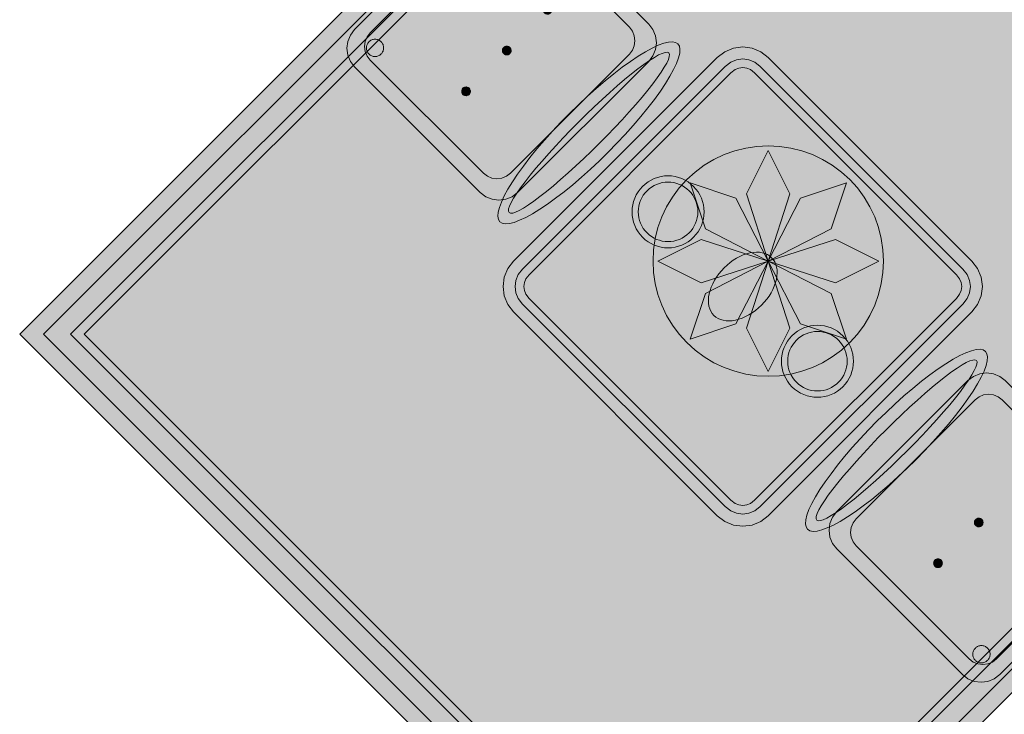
# Model space of a CAD drawing. Header units: metres. Extents: x 2172.2 to 2210.6, y 415.3 to 458.1.
# Tile 55 of 168: x 2199.4 to 2201.5, y 432.2 to 433.7. Entities that reach past the tile are written whole.
import ezdxf

# ---------------------------------------------------------------- set-up
doc = ezdxf.new("R2010")
doc.units = ezdxf.units.M
for name, color, linetype, lineweight in [('NC_N1_CHAIRS', 7, 'CONTINUOUS', 13), ('NC_N1_FLOOR_DECOR', 32, 'CONTINUOUS', 13), ('NC_N1_TABLES', 7, 'CONTINUOUS', 13)]:
    doc.layers.add(name, color=color, linetype=linetype, lineweight=lineweight)

# ---------------------------------------------------------------- blocks, each defined once
blk = doc.blocks.new('NC_N1_MIXED_FLOOR_BAY_02')
at = {"true_color": 0xeff0ee}
h = blk.add_hatch(color=256, dxfattribs=at)
h.dxf.hatch_style = 1
h.paths.add_polyline_path([(11.1569, 0.7135), (11.1654, 0.705), (11.1949, 0.6755), (11.2033, 0.6671), (11.268, 0.6024), (11.3124, 0.558), (11.325, 0.5454), (11.3693, 0.5011), (11.5212, 0.3492), (11.5655, 0.3049), (11.5781, 0.2923), (11.6225, 0.2479), (11.7744, 0.096), (11.8187, 0.0517), (11.8313, 0.0391), (11.8756, -0.0053), (12.0275, -0.1572), (12.0719, -0.2015), (12.0845, -0.2141), (12.1288, -0.2584), (12.2807, -0.4103), (12.325, -0.4547), (12.3377, -0.4673), (12.382, -0.5116), (12.4748, -0.6044), (12.4833, -0.6129), (12.5128, -0.6424), (12.5212, -0.6508), (12.5423, -0.6719), (10.8311, -2.3831), (9.4246, -0.9766), (11.1358, 0.7346)])
at = {"color": 0, "linetype": 'CONTINUOUS', "lineweight": -2, "true_color": 0xa5b2b8}
blk.add_lwpolyline([(12.5423, -0.6719), (10.8311, -2.3831), (9.4246, -0.9766), (11.1358, 0.7346), (11.1569, 0.7135), (11.1654, 0.705), (11.1949, 0.6755), (11.2033, 0.6671), (11.268, 0.6024), (11.3124, 0.558), (11.325, 0.5454), (11.3693, 0.5011), (11.5212, 0.3492)], dxfattribs=at)
at = {"color": 0, "linetype": 'CONTINUOUS', "lineweight": -2, "true_color": 0xa38246}
for points in [[(12.4928, -0.6719), (10.8311, -2.3336), (9.4741, -0.9766), (11.1358, 0.6851), (11.1406, 0.6803), (11.1701, 0.6507), (11.1786, 0.6423), (11.2433, 0.5776), (11.2876, 0.5333), (11.3002, 0.5207), (11.3446, 0.4763), (11.4965, 0.3244)], [(12.408, -0.6719), (10.8311, -2.2488), (9.559, -0.9766), (11.1358, 0.6002), (11.1362, 0.5999), (11.2009, 0.5352), (11.2452, 0.4908), (11.2578, 0.4782), (11.3021, 0.4339), (11.454, 0.282), (11.4984, 0.2377)]]:
    blk.add_lwpolyline(points, dxfattribs=at)
at = {"color": 0, "linetype": 'CONTINUOUS', "lineweight": -2, "true_color": 0x778fa0}
blk.add_lwpolyline([(12.4363, -0.6719), (10.8311, -2.2771), (9.5307, -0.9766), (11.1358, 0.6285), (11.1419, 0.6225), (11.1503, 0.614), (11.215, 0.5493), (11.2593, 0.505), (11.2719, 0.4924), (11.3163, 0.4481), (11.4682, 0.2962), (11.5125, 0.2518)], dxfattribs=at)
at = {"color": 0, "linetype": 'CONTINUOUS', "lineweight": -2, "true_color": 0xa38246}
blk.add_lwpolyline([(11.2235, -0.8243), (11.2223, -0.8478), (11.2189, -0.8711), (11.2131, -0.894), (11.2052, -0.9161), (11.1951, -0.9374), (11.183, -0.9576), (11.169, -0.9765), (11.1532, -0.994), (11.1357, -1.0098), (11.1168, -1.0238), (11.0966, -1.0359), (11.0753, -1.046), (11.0531, -1.0539), (11.0303, -1.0597), (11.007, -1.0631), (10.9835, -1.0643), (10.96, -1.0631), (10.9367, -1.0597), (10.9138, -1.0539), (10.8916, -1.046), (10.8703, -1.0359), (10.8501, -1.0238), (10.8312, -1.0098), (10.8138, -0.994), (10.798, -0.9765), (10.7839, -0.9576), (10.7718, -0.9374), (10.7617, -0.9161), (10.7538, -0.894), (10.7481, -0.8711), (10.7446, -0.8478), (10.7435, -0.8243), (10.7446, -0.8008), (10.7481, -0.7775), (10.7538, -0.7546), (10.7617, -0.7324), (10.7718, -0.7111), (10.7839, -0.6909), (10.798, -0.672), (10.8138, -0.6546), (10.8312, -0.6388), (10.8501, -0.6247), (10.8703, -0.6126), (10.8916, -0.6026), (10.9138, -0.5946), (10.9367, -0.5889), (10.96, -0.5854), (10.9835, -0.5843), (11.007, -0.5854), (11.0303, -0.5889), (11.0531, -0.5946), (11.0753, -0.6026), (11.0966, -0.6126), (11.1168, -0.6247), (11.1357, -0.6388), (11.1532, -0.6546), (11.169, -0.672), (11.183, -0.6909), (11.1951, -0.7111), (11.2052, -0.7324), (11.2131, -0.7546), (11.2189, -0.7775), (11.2223, -0.8008)], close=True, dxfattribs=at)
at = {"color": 0, "linetype": 'CONTINUOUS', "lineweight": -2, "true_color": 0x778fa0}
for points in [[(10.9835, -0.8243), (10.9385, -0.6843), (10.9835, -0.5943), (11.0285, -0.6843)], [(10.9835, -0.8243), (10.8527, -0.7571), (10.8208, -0.6616), (10.9163, -0.6935)], [(10.9835, -0.8243), (11.0506, -0.6935), (11.1461, -0.6616), (11.1143, -0.7571)], [(10.9835, -0.8243), (10.8435, -0.8693), (10.7535, -0.8243), (10.8435, -0.7793)], [(10.9835, -0.8243), (11.1235, -0.7793), (11.2135, -0.8243), (11.1235, -0.8693)], [(10.9835, -0.8243), (10.9163, -0.9551), (10.8208, -0.9869), (10.8527, -0.8915)], [(10.9835, -0.8243), (11.0285, -0.9643), (10.9835, -1.0543), (10.9385, -0.9643)], [(10.9835, -0.8243), (11.1143, -0.8915), (11.1461, -0.9869), (11.0506, -0.9551)]]:
    blk.add_lwpolyline(points, close=True, dxfattribs=at)
blk = doc.blocks.new('NC_N1_DINING_TWO_SQUARE')
at = {"true_color": 0xf6f5ef}
h = blk.add_hatch(color=256, dxfattribs=at)
h.dxf.hatch_style = 1
h.paths.add_polyline_path([(0.3, -0.375), (-0.3, -0.375), (-0.3194, -0.3724), (-0.3375, -0.365), (-0.353, -0.353), (-0.365, -0.3375), (-0.3724, -0.3194), (-0.375, -0.3), (-0.375, 0.3), (-0.3724, 0.3194), (-0.365, 0.3375), (-0.353, 0.353), (-0.3375, 0.365), (-0.3194, 0.3724), (-0.3, 0.375), (0.3, 0.375), (0.3194, 0.3724), (0.3375, 0.365), (0.353, 0.353), (0.365, 0.3375), (0.3724, 0.3194), (0.375, 0.3), (0.375, -0.3), (0.3724, -0.3194), (0.365, -0.3375), (0.353, -0.353), (0.3375, -0.365), (0.3194, -0.3724)])
at = {"color": 0, "linetype": 'CONTINUOUS', "lineweight": -2, "true_color": 0x2d3540}
blk.add_lwpolyline([(0.3, -0.375), (-0.3, -0.375), (-0.3194, -0.3724), (-0.3375, -0.365), (-0.353, -0.353), (-0.365, -0.3375), (-0.3724, -0.3194), (-0.375, -0.3), (-0.375, 0.3), (-0.3724, 0.3194), (-0.365, 0.3375), (-0.353, 0.353), (-0.3375, 0.365), (-0.3194, 0.3724), (-0.3, 0.375), (0.3, 0.375), (0.3194, 0.3724), (0.3375, 0.365), (0.353, 0.353), (0.365, 0.3375), (0.3724, 0.3194), (0.375, 0.3), (0.375, -0.3), (0.3724, -0.3194), (0.365, -0.3375), (0.353, -0.353), (0.3375, -0.365), (0.3194, -0.3724)], close=True, dxfattribs=at)
at = {"color": 0, "linetype": 'CONTINUOUS', "lineweight": -2, "true_color": 0xa38246}
for points in [[(0.2984, -0.35), (-0.2984, -0.35), (-0.3129, -0.3481), (-0.3249, -0.3431), (-0.3352, -0.3352), (-0.3431, -0.3249), (-0.3481, -0.3129), (-0.35, -0.2984), (-0.35, 0.2984), (-0.3481, 0.3129), (-0.3431, 0.3249), (-0.3352, 0.3352), (-0.3249, 0.3431), (-0.3129, 0.3481), (-0.2984, 0.35), (0.2984, 0.35), (0.3129, 0.3481), (0.3249, 0.3431), (0.3352, 0.3352), (0.3431, 0.3249), (0.3481, 0.3129), (0.35, 0.2984), (0.35, -0.2984), (0.3481, -0.3129), (0.3431, -0.3249), (0.3352, -0.3352), (0.3249, -0.3431), (0.3129, -0.3481)], [(0.2972, -0.332), (-0.2972, -0.332), (-0.3082, -0.3306), (-0.3158, -0.3274), (-0.3224, -0.3224), (-0.3274, -0.3158), (-0.3306, -0.3082), (-0.332, -0.2972), (-0.332, 0.2972), (-0.3306, 0.3082), (-0.3274, 0.3158), (-0.3224, 0.3224), (-0.3158, 0.3274), (-0.3082, 0.3306), (-0.2972, 0.332), (0.2972, 0.332), (0.3082, 0.3306), (0.3158, 0.3274), (0.3224, 0.3224), (0.3274, 0.3158), (0.3306, 0.3082), (0.332, 0.2972), (0.332, -0.2972), (0.3306, -0.3082), (0.3274, -0.3158), (0.3224, -0.3224), (0.3158, -0.3274), (0.3082, -0.3306)], [(0.062, 0.22), (0.0617, 0.2139), (0.0608, 0.2079), (0.0593, 0.202), (0.0573, 0.1963), (0.0547, 0.1908), (0.0516, 0.1856), (0.0479, 0.1807), (0.0438, 0.1762), (0.0393, 0.1721), (0.0344, 0.1684), (0.0292, 0.1653), (0.0237, 0.1627), (0.018, 0.1607), (0.0121, 0.1592), (0.0061, 0.1583), (0, 0.158), (-0.0061, 0.1583), (-0.0121, 0.1592), (-0.018, 0.1607), (-0.0237, 0.1627), (-0.0292, 0.1653), (-0.0344, 0.1684), (-0.0393, 0.1721), (-0.0438, 0.1762), (-0.0479, 0.1807), (-0.0516, 0.1856), (-0.0547, 0.1908), (-0.0573, 0.1963), (-0.0593, 0.202), (-0.0608, 0.2079), (-0.0617, 0.2139), (-0.062, 0.22), (-0.0617, 0.2261), (-0.0608, 0.2321), (-0.0593, 0.238), (-0.0573, 0.2437), (-0.0547, 0.2492), (-0.0516, 0.2544), (-0.0479, 0.2593), (-0.0438, 0.2638), (-0.0393, 0.2679), (-0.0344, 0.2716), (-0.0292, 0.2747), (-0.0237, 0.2773), (-0.018, 0.2793), (-0.0121, 0.2808), (-0.0061, 0.2817), (0, 0.282), (0.0061, 0.2817), (0.0121, 0.2808), (0.018, 0.2793), (0.0237, 0.2773), (0.0292, 0.2747), (0.0344, 0.2716), (0.0393, 0.2679), (0.0438, 0.2638), (0.0479, 0.2593), (0.0516, 0.2544), (0.0547, 0.2492), (0.0573, 0.2437), (0.0593, 0.238), (0.0608, 0.2321), (0.0617, 0.2261)], [(0.085, 0), (0.0846, 0.0054), (0.0834, 0.0107), (0.0813, 0.016), (0.0785, 0.021), (0.075, 0.0259), (0.0707, 0.0306), (0.0657, 0.0349), (0.0601, 0.0389), (0.0539, 0.0425), (0.0472, 0.0457), (0.0401, 0.0485), (0.0325, 0.0508), (0.0247, 0.0526), (0.0166, 0.0539), (0.0083, 0.0547), (0, 0.055), (-0.0083, 0.0547), (-0.0166, 0.0539), (-0.0247, 0.0526), (-0.0325, 0.0508), (-0.0401, 0.0485), (-0.0472, 0.0457), (-0.0539, 0.0425), (-0.0601, 0.0389), (-0.0657, 0.0349), (-0.0707, 0.0306), (-0.075, 0.0259), (-0.0785, 0.021), (-0.0813, 0.016), (-0.0834, 0.0107), (-0.0846, 0.0054), (-0.085, 0), (-0.0846, -0.0054), (-0.0834, -0.0107), (-0.0813, -0.016), (-0.0785, -0.021), (-0.075, -0.0259), (-0.0707, -0.0306), (-0.0657, -0.0349), (-0.0601, -0.0389), (-0.0539, -0.0425), (-0.0472, -0.0457), (-0.0401, -0.0485), (-0.0325, -0.0508), (-0.0247, -0.0526), (-0.0166, -0.0539), (-0.0083, -0.0547), (0, -0.055), (0.0083, -0.0547), (0.0166, -0.0539), (0.0247, -0.0526), (0.0325, -0.0508), (0.0401, -0.0485), (0.0472, -0.0457), (0.0539, -0.0425), (0.0601, -0.0389), (0.0657, -0.0349), (0.0707, -0.0306), (0.075, -0.0259), (0.0785, -0.021), (0.0813, -0.016), (0.0834, -0.0107), (0.0846, -0.0054)], [(0.062, -0.22), (0.0617, -0.2261), (0.0608, -0.2321), (0.0593, -0.238), (0.0573, -0.2437), (0.0547, -0.2492), (0.0516, -0.2544), (0.0479, -0.2593), (0.0438, -0.2638), (0.0393, -0.2679), (0.0344, -0.2716), (0.0292, -0.2747), (0.0237, -0.2773), (0.018, -0.2793), (0.0121, -0.2808), (0.0061, -0.2817), (0, -0.282), (-0.0061, -0.2817), (-0.0121, -0.2808), (-0.018, -0.2793), (-0.0237, -0.2773), (-0.0292, -0.2747), (-0.0344, -0.2716), (-0.0393, -0.2679), (-0.0438, -0.2638), (-0.0479, -0.2593), (-0.0516, -0.2544), (-0.0547, -0.2492), (-0.0573, -0.2437), (-0.0593, -0.238), (-0.0608, -0.2321), (-0.0617, -0.2261), (-0.062, -0.22), (-0.0617, -0.2139), (-0.0608, -0.2079), (-0.0593, -0.202), (-0.0573, -0.1963), (-0.0547, -0.1908), (-0.0516, -0.1856), (-0.0479, -0.1807), (-0.0438, -0.1762), (-0.0393, -0.1721), (-0.0344, -0.1684), (-0.0292, -0.1653), (-0.0237, -0.1627), (-0.018, -0.1607), (-0.0121, -0.1592), (-0.0061, -0.1583), (0, -0.158), (0.0061, -0.1583), (0.0121, -0.1592), (0.018, -0.1607), (0.0237, -0.1627), (0.0292, -0.1653), (0.0344, -0.1684), (0.0393, -0.1721), (0.0438, -0.1762), (0.0479, -0.1807), (0.0516, -0.1856), (0.0547, -0.1908), (0.0573, -0.1963), (0.0593, -0.202), (0.0608, -0.2079), (0.0617, -0.2139)]]:
    blk.add_lwpolyline(points, close=True, dxfattribs=at)
at = {"color": 0, "linetype": 'CONTINUOUS', "lineweight": -2, "true_color": 0x89939a}
for points in [[(0.075, 0.22), (0.0746, 0.2126), (0.0736, 0.2054), (0.0718, 0.1982), (0.0693, 0.1913), (0.0661, 0.1846), (0.0624, 0.1783), (0.058, 0.1724), (0.053, 0.167), (0.0476, 0.162), (0.0417, 0.1576), (0.0354, 0.1539), (0.0287, 0.1507), (0.0218, 0.1482), (0.0146, 0.1464), (0.0074, 0.1454), (0, 0.145), (-0.0074, 0.1454), (-0.0146, 0.1464), (-0.0218, 0.1482), (-0.0287, 0.1507), (-0.0354, 0.1539), (-0.0417, 0.1576), (-0.0476, 0.162), (-0.053, 0.167), (-0.058, 0.1724), (-0.0624, 0.1783), (-0.0661, 0.1846), (-0.0693, 0.1913), (-0.0718, 0.1982), (-0.0736, 0.2054), (-0.0746, 0.2126), (-0.075, 0.22), (-0.0746, 0.2274), (-0.0736, 0.2346), (-0.0718, 0.2418), (-0.0693, 0.2487), (-0.0661, 0.2554), (-0.0624, 0.2617), (-0.058, 0.2676), (-0.053, 0.273), (-0.0476, 0.278), (-0.0417, 0.2824), (-0.0354, 0.2861), (-0.0287, 0.2893), (-0.0218, 0.2918), (-0.0146, 0.2936), (-0.0074, 0.2946), (0, 0.295), (0.0074, 0.2946), (0.0146, 0.2936), (0.0218, 0.2918), (0.0287, 0.2893), (0.0354, 0.2861), (0.0417, 0.2824), (0.0476, 0.278), (0.053, 0.273), (0.058, 0.2676), (0.0624, 0.2617), (0.0661, 0.2554), (0.0693, 0.2487), (0.0718, 0.2418), (0.0736, 0.2346), (0.0746, 0.2274)], [(0.075, -0.22), (0.0746, -0.2274), (0.0736, -0.2346), (0.0718, -0.2418), (0.0693, -0.2487), (0.0661, -0.2554), (0.0624, -0.2617), (0.058, -0.2676), (0.053, -0.273), (0.0476, -0.278), (0.0417, -0.2824), (0.0354, -0.2861), (0.0287, -0.2893), (0.0218, -0.2918), (0.0146, -0.2936), (0.0074, -0.2946), (0, -0.295), (-0.0074, -0.2946), (-0.0146, -0.2936), (-0.0218, -0.2918), (-0.0287, -0.2893), (-0.0354, -0.2861), (-0.0417, -0.2824), (-0.0476, -0.278), (-0.053, -0.273), (-0.058, -0.2676), (-0.0624, -0.2617), (-0.0661, -0.2554), (-0.0693, -0.2487), (-0.0718, -0.2418), (-0.0736, -0.2346), (-0.0746, -0.2274), (-0.075, -0.22), (-0.0746, -0.2126), (-0.0736, -0.2054), (-0.0718, -0.1982), (-0.0693, -0.1913), (-0.0661, -0.1846), (-0.0624, -0.1783), (-0.058, -0.1724), (-0.053, -0.167), (-0.0476, -0.162), (-0.0417, -0.1576), (-0.0354, -0.1539), (-0.0287, -0.1507), (-0.0218, -0.1482), (-0.0146, -0.1464), (-0.0074, -0.1454), (0, -0.145), (0.0074, -0.1454), (0.0146, -0.1464), (0.0218, -0.1482), (0.0287, -0.1507), (0.0354, -0.1539), (0.0417, -0.1576), (0.0476, -0.162), (0.053, -0.167), (0.058, -0.1724), (0.0624, -0.1783), (0.0661, -0.1846), (0.0693, -0.1913), (0.0718, -0.1982), (0.0736, -0.2054), (0.0746, -0.2126)]]:
    blk.add_lwpolyline(points, close=True, dxfattribs=at)
blk = doc.blocks.new('NC_N1_CHAIR_OLIVE')
at = {"true_color": 0xf6f5ef}
h = blk.add_hatch(color=256, dxfattribs=at)
h.dxf.hatch_style = 1
h.paths.add_polyline_path([(0.262, 0.222), (0.2607, 0.2276), (0.257, 0.2331), (0.2507, 0.2385), (0.2421, 0.2438), (0.2311, 0.2489), (0.2178, 0.2537), (0.2025, 0.2582), (0.1853, 0.2623), (0.1662, 0.2661), (0.1456, 0.2694), (0.1235, 0.2723), (0.1003, 0.2747), (0.0761, 0.2765), (0.0511, 0.2779), (0.0257, 0.2787), (0, 0.279), (-0.0257, 0.2787), (-0.0511, 0.2779), (-0.0761, 0.2765), (-0.1003, 0.2747), (-0.1235, 0.2723), (-0.1456, 0.2694), (-0.1662, 0.2661), (-0.1853, 0.2623), (-0.2025, 0.2582), (-0.2178, 0.2537), (-0.2311, 0.2489), (-0.2421, 0.2438), (-0.2507, 0.2385), (-0.257, 0.2331), (-0.2607, 0.2276), (-0.262, 0.222), (-0.2607, 0.2164), (-0.257, 0.2109), (-0.2507, 0.2055), (-0.2421, 0.2002), (-0.2311, 0.1951), (-0.2178, 0.1903), (-0.2025, 0.1858), (-0.1853, 0.1817), (-0.1662, 0.1779), (-0.1456, 0.1746), (-0.1235, 0.1717), (-0.1003, 0.1693), (-0.0761, 0.1675), (-0.0511, 0.1661), (-0.0257, 0.1653), (0, 0.165), (0.0257, 0.1653), (0.0511, 0.1661), (0.0761, 0.1675), (0.1003, 0.1693), (0.1235, 0.1717), (0.1456, 0.1746), (0.1662, 0.1779), (0.1853, 0.1817), (0.2025, 0.1858), (0.2178, 0.1903), (0.2311, 0.1951), (0.2421, 0.2002), (0.2507, 0.2055), (0.257, 0.2109), (0.2607, 0.2164)])
at = {"true_color": 0x778fa0}
h = blk.add_hatch(color=256, dxfattribs=at)
h.dxf.hatch_style = 1
h.paths.add_polyline_path([(0.193, -0.275), (-0.193, -0.275), (-0.2072, -0.2731), (-0.2205, -0.2676), (-0.2319, -0.2589), (-0.2406, -0.2475), (-0.2461, -0.2342), (-0.248, -0.22), (-0.248, 0.15), (-0.2461, 0.1642), (-0.2406, 0.1775), (-0.2319, 0.1889), (-0.2205, 0.1976), (-0.2072, 0.2031), (-0.193, 0.205), (0.193, 0.205), (0.2072, 0.2031), (0.2205, 0.1976), (0.2319, 0.1889), (0.2406, 0.1775), (0.2461, 0.1642), (0.248, 0.15), (0.248, -0.22), (0.2461, -0.2342), (0.2406, -0.2475), (0.2319, -0.2589), (0.2205, -0.2676), (0.2072, -0.2731)])
at = {"true_color": 0xa38246}
h = blk.add_hatch(color=256, dxfattribs=at)
h.dxf.hatch_style = 1
h.paths.add_polyline_path([(-0.111, -0.02), (-0.111, -0.0209), (-0.1112, -0.0218), (-0.1114, -0.0226), (-0.1117, -0.0234), (-0.1121, -0.0242), (-0.1125, -0.025), (-0.113, -0.0257), (-0.1136, -0.0264), (-0.1143, -0.027), (-0.115, -0.0275), (-0.1158, -0.0279), (-0.1166, -0.0283), (-0.1174, -0.0286), (-0.1182, -0.0288), (-0.1191, -0.029), (-0.12, -0.029), (-0.1209, -0.029), (-0.1218, -0.0288), (-0.1226, -0.0286), (-0.1234, -0.0283), (-0.1242, -0.0279), (-0.125, -0.0275), (-0.1257, -0.027), (-0.1264, -0.0264), (-0.127, -0.0257), (-0.1275, -0.025), (-0.1279, -0.0242), (-0.1283, -0.0234), (-0.1286, -0.0226), (-0.1288, -0.0218), (-0.129, -0.0209), (-0.129, -0.02), (-0.129, -0.0191), (-0.1288, -0.0182), (-0.1286, -0.0174), (-0.1283, -0.0166), (-0.1279, -0.0158), (-0.1275, -0.015), (-0.127, -0.0143), (-0.1264, -0.0136), (-0.1257, -0.013), (-0.125, -0.0125), (-0.1242, -0.0121), (-0.1234, -0.0117), (-0.1226, -0.0114), (-0.1218, -0.0112), (-0.1209, -0.011), (-0.12, -0.011), (-0.1191, -0.011), (-0.1182, -0.0112), (-0.1174, -0.0114), (-0.1166, -0.0117), (-0.1158, -0.0121), (-0.115, -0.0125), (-0.1143, -0.013), (-0.1136, -0.0136), (-0.113, -0.0143), (-0.1125, -0.015), (-0.1121, -0.0158), (-0.1117, -0.0166), (-0.1114, -0.0174), (-0.1112, -0.0182), (-0.111, -0.0191)])
h = blk.add_hatch(color=256, dxfattribs=at)
h.dxf.hatch_style = 1
h.paths.add_polyline_path([(0.009, -0.02), (0.009, -0.0209), (0.0088, -0.0218), (0.0086, -0.0226), (0.0083, -0.0234), (0.0079, -0.0242), (0.0075, -0.025), (0.007, -0.0257), (0.0064, -0.0264), (0.0057, -0.027), (0.005, -0.0275), (0.0042, -0.0279), (0.0034, -0.0283), (0.0026, -0.0286), (0.0018, -0.0288), (0.0009, -0.029), (0, -0.029), (-0.0009, -0.029), (-0.0018, -0.0288), (-0.0026, -0.0286), (-0.0034, -0.0283), (-0.0042, -0.0279), (-0.005, -0.0275), (-0.0057, -0.027), (-0.0064, -0.0264), (-0.007, -0.0257), (-0.0075, -0.025), (-0.0079, -0.0242), (-0.0083, -0.0234), (-0.0086, -0.0226), (-0.0088, -0.0218), (-0.009, -0.0209), (-0.009, -0.02), (-0.009, -0.0191), (-0.0088, -0.0182), (-0.0086, -0.0174), (-0.0083, -0.0166), (-0.0079, -0.0158), (-0.0075, -0.015), (-0.007, -0.0143), (-0.0064, -0.0136), (-0.0057, -0.013), (-0.005, -0.0125), (-0.0042, -0.0121), (-0.0034, -0.0117), (-0.0026, -0.0114), (-0.0018, -0.0112), (-0.0009, -0.011), (0, -0.011), (0.0009, -0.011), (0.0018, -0.0112), (0.0026, -0.0114), (0.0034, -0.0117), (0.0042, -0.0121), (0.005, -0.0125), (0.0057, -0.013), (0.0064, -0.0136), (0.007, -0.0143), (0.0075, -0.015), (0.0079, -0.0158), (0.0083, -0.0166), (0.0086, -0.0174), (0.0088, -0.0182), (0.009, -0.0191)])
h = blk.add_hatch(color=256, dxfattribs=at)
h.dxf.hatch_style = 1
h.paths.add_polyline_path([(0.129, -0.02), (0.129, -0.0209), (0.1288, -0.0218), (0.1286, -0.0226), (0.1283, -0.0234), (0.1279, -0.0242), (0.1275, -0.025), (0.127, -0.0257), (0.1264, -0.0264), (0.1257, -0.027), (0.125, -0.0275), (0.1242, -0.0279), (0.1234, -0.0283), (0.1226, -0.0286), (0.1218, -0.0288), (0.1209, -0.029), (0.12, -0.029), (0.1191, -0.029), (0.1182, -0.0288), (0.1174, -0.0286), (0.1166, -0.0283), (0.1158, -0.0279), (0.115, -0.0275), (0.1143, -0.027), (0.1136, -0.0264), (0.113, -0.0257), (0.1125, -0.025), (0.1121, -0.0242), (0.1117, -0.0234), (0.1114, -0.0226), (0.1112, -0.0218), (0.111, -0.0209), (0.111, -0.02), (0.111, -0.0191), (0.1112, -0.0182), (0.1114, -0.0174), (0.1117, -0.0166), (0.1121, -0.0158), (0.1125, -0.015), (0.113, -0.0143), (0.1136, -0.0136), (0.1143, -0.013), (0.115, -0.0125), (0.1158, -0.0121), (0.1166, -0.0117), (0.1174, -0.0114), (0.1182, -0.0112), (0.1191, -0.011), (0.12, -0.011), (0.1209, -0.011), (0.1218, -0.0112), (0.1226, -0.0114), (0.1234, -0.0117), (0.1242, -0.0121), (0.125, -0.0125), (0.1257, -0.013), (0.1264, -0.0136), (0.127, -0.0143), (0.1275, -0.015), (0.1279, -0.0158), (0.1283, -0.0166), (0.1286, -0.0174), (0.1288, -0.0182), (0.129, -0.0191)])
h = blk.add_hatch(color=256, dxfattribs=at)
h.dxf.hatch_style = 1
h.paths.add_polyline_path([(-0.172, -0.218), (-0.1721, -0.2198), (-0.1723, -0.2215), (-0.1728, -0.2232), (-0.1734, -0.2249), (-0.1741, -0.2265), (-0.175, -0.228), (-0.1761, -0.2294), (-0.1773, -0.2307), (-0.1786, -0.2319), (-0.18, -0.233), (-0.1815, -0.2339), (-0.1831, -0.2346), (-0.1848, -0.2352), (-0.1865, -0.2357), (-0.1882, -0.2359), (-0.19, -0.236), (-0.1918, -0.2359), (-0.1935, -0.2357), (-0.1952, -0.2352), (-0.1969, -0.2346), (-0.1985, -0.2339), (-0.2, -0.233), (-0.2014, -0.2319), (-0.2027, -0.2307), (-0.2039, -0.2294), (-0.205, -0.228), (-0.2059, -0.2265), (-0.2066, -0.2249), (-0.2072, -0.2232), (-0.2077, -0.2215), (-0.2079, -0.2198), (-0.208, -0.218), (-0.2079, -0.2162), (-0.2077, -0.2145), (-0.2072, -0.2128), (-0.2066, -0.2111), (-0.2059, -0.2095), (-0.205, -0.208), (-0.2039, -0.2066), (-0.2027, -0.2053), (-0.2014, -0.2041), (-0.2, -0.203), (-0.1985, -0.2021), (-0.1969, -0.2014), (-0.1952, -0.2008), (-0.1935, -0.2003), (-0.1918, -0.2001), (-0.19, -0.2), (-0.1882, -0.2001), (-0.1865, -0.2003), (-0.1848, -0.2008), (-0.1831, -0.2014), (-0.1815, -0.2021), (-0.18, -0.203), (-0.1786, -0.2041), (-0.1773, -0.2053), (-0.1761, -0.2066), (-0.175, -0.208), (-0.1741, -0.2095), (-0.1734, -0.2111), (-0.1728, -0.2128), (-0.1723, -0.2145), (-0.1721, -0.2162)])
h = blk.add_hatch(color=256, dxfattribs=at)
h.dxf.hatch_style = 1
h.paths.add_polyline_path([(0.208, -0.218), (0.2079, -0.2198), (0.2077, -0.2215), (0.2072, -0.2232), (0.2066, -0.2249), (0.2059, -0.2265), (0.205, -0.228), (0.2039, -0.2294), (0.2027, -0.2307), (0.2014, -0.2319), (0.2, -0.233), (0.1985, -0.2339), (0.1969, -0.2346), (0.1952, -0.2352), (0.1935, -0.2357), (0.1918, -0.2359), (0.19, -0.236), (0.1882, -0.2359), (0.1865, -0.2357), (0.1848, -0.2352), (0.1831, -0.2346), (0.1815, -0.2339), (0.18, -0.233), (0.1786, -0.2319), (0.1773, -0.2307), (0.1761, -0.2294), (0.175, -0.228), (0.1741, -0.2265), (0.1734, -0.2249), (0.1728, -0.2232), (0.1723, -0.2215), (0.1721, -0.2198), (0.172, -0.218), (0.1721, -0.2162), (0.1723, -0.2145), (0.1728, -0.2128), (0.1734, -0.2111), (0.1741, -0.2095), (0.175, -0.208), (0.1761, -0.2066), (0.1773, -0.2053), (0.1786, -0.2041), (0.18, -0.203), (0.1815, -0.2021), (0.1831, -0.2014), (0.1848, -0.2008), (0.1865, -0.2003), (0.1882, -0.2001), (0.19, -0.2), (0.1918, -0.2001), (0.1935, -0.2003), (0.1952, -0.2008), (0.1969, -0.2014), (0.1985, -0.2021), (0.2, -0.203), (0.2014, -0.2041), (0.2027, -0.2053), (0.2039, -0.2066), (0.205, -0.208), (0.2059, -0.2095), (0.2066, -0.2111), (0.2072, -0.2128), (0.2077, -0.2145), (0.2079, -0.2162)])
at = {"color": 0, "linetype": 'CONTINUOUS', "lineweight": -2, "true_color": 0x2d3540}
for points in [[(0.262, 0.222), (0.2607, 0.2276), (0.257, 0.2331), (0.2507, 0.2385), (0.2421, 0.2438), (0.2311, 0.2489), (0.2178, 0.2537), (0.2025, 0.2582), (0.1853, 0.2623), (0.1662, 0.2661), (0.1456, 0.2694), (0.1235, 0.2723), (0.1003, 0.2747), (0.0761, 0.2765), (0.0511, 0.2779), (0.0257, 0.2787), (0, 0.279), (-0.0257, 0.2787), (-0.0511, 0.2779), (-0.0761, 0.2765), (-0.1003, 0.2747), (-0.1235, 0.2723), (-0.1456, 0.2694), (-0.1662, 0.2661), (-0.1853, 0.2623), (-0.2025, 0.2582), (-0.2178, 0.2537), (-0.2311, 0.2489), (-0.2421, 0.2438), (-0.2507, 0.2385), (-0.257, 0.2331), (-0.2607, 0.2276), (-0.262, 0.222), (-0.2607, 0.2164), (-0.257, 0.2109), (-0.2507, 0.2055), (-0.2421, 0.2002), (-0.2311, 0.1951), (-0.2178, 0.1903), (-0.2025, 0.1858), (-0.1853, 0.1817), (-0.1662, 0.1779), (-0.1456, 0.1746), (-0.1235, 0.1717), (-0.1003, 0.1693), (-0.0761, 0.1675), (-0.0511, 0.1661), (-0.0257, 0.1653), (0, 0.165), (0.0257, 0.1653), (0.0511, 0.1661), (0.0761, 0.1675), (0.1003, 0.1693), (0.1235, 0.1717), (0.1456, 0.1746), (0.1662, 0.1779), (0.1853, 0.1817), (0.2025, 0.1858), (0.2178, 0.1903), (0.2311, 0.1951), (0.2421, 0.2002), (0.2507, 0.2055), (0.257, 0.2109), (0.2607, 0.2164)], [(0.193, -0.275), (-0.193, -0.275), (-0.2072, -0.2731), (-0.2205, -0.2676), (-0.2319, -0.2589), (-0.2406, -0.2475), (-0.2461, -0.2342), (-0.248, -0.22), (-0.248, 0.15), (-0.2461, 0.1642), (-0.2406, 0.1775), (-0.2319, 0.1889), (-0.2205, 0.1976), (-0.2072, 0.2031), (-0.193, 0.205), (0.193, 0.205), (0.2072, 0.2031), (0.2205, 0.1976), (0.2319, 0.1889), (0.2406, 0.1775), (0.2461, 0.1642), (0.248, 0.15), (0.248, -0.22), (0.2461, -0.2342), (0.2406, -0.2475), (0.2319, -0.2589), (0.2205, -0.2676), (0.2072, -0.2731)]]:
    blk.add_lwpolyline(points, close=True, dxfattribs=at)
at = {"color": 0, "linetype": 'CONTINUOUS', "lineweight": -2, "true_color": 0xa38246}
for points in [[(0.235, 0.222), (0.2339, 0.225), (0.2305, 0.228), (0.2249, 0.231), (0.2171, 0.2339), (0.2073, 0.2366), (0.1954, 0.2392), (0.1817, 0.2417), (0.1662, 0.2439), (0.1491, 0.246), (0.1306, 0.2478), (0.1108, 0.2493), (0.0899, 0.2506), (0.0682, 0.2517), (0.0458, 0.2524), (0.023, 0.2529), (0, 0.253), (-0.023, 0.2529), (-0.0458, 0.2524), (-0.0682, 0.2517), (-0.0899, 0.2506), (-0.1108, 0.2493), (-0.1306, 0.2478), (-0.1491, 0.246), (-0.1662, 0.2439), (-0.1817, 0.2417), (-0.1954, 0.2392), (-0.2073, 0.2366), (-0.2171, 0.2339), (-0.2249, 0.231), (-0.2305, 0.228), (-0.2339, 0.225), (-0.235, 0.222), (-0.2339, 0.219), (-0.2305, 0.216), (-0.2249, 0.213), (-0.2171, 0.2101), (-0.2073, 0.2074), (-0.1954, 0.2048), (-0.1817, 0.2023), (-0.1662, 0.2001), (-0.1491, 0.198), (-0.1306, 0.1962), (-0.1108, 0.1947), (-0.0899, 0.1934), (-0.0682, 0.1923), (-0.0458, 0.1916), (-0.023, 0.1911), (0, 0.191), (0.023, 0.1911), (0.0458, 0.1916), (0.0682, 0.1923), (0.0899, 0.1934), (0.1108, 0.1947), (0.1306, 0.1962), (0.1491, 0.198), (0.1662, 0.2001), (0.1817, 0.2023), (0.1954, 0.2048), (0.2073, 0.2074), (0.2171, 0.2101), (0.2249, 0.213), (0.2305, 0.216), (0.2339, 0.219)], [(0.175, -0.247), (-0.175, -0.247), (-0.1854, -0.2456), (-0.195, -0.2416), (-0.2033, -0.2353), (-0.2096, -0.227), (-0.2136, -0.2174), (-0.215, -0.207), (-0.215, 0.126), (-0.2136, 0.1364), (-0.2096, 0.146), (-0.2033, 0.1543), (-0.195, 0.1606), (-0.1854, 0.1646), (-0.175, 0.166), (0.175, 0.166), (0.1854, 0.1646), (0.195, 0.1606), (0.2033, 0.1543), (0.2096, 0.146), (0.2136, 0.1364), (0.215, 0.126), (0.215, -0.207), (0.2136, -0.2174), (0.2096, -0.227), (0.2033, -0.2353), (0.195, -0.2416), (0.1854, -0.2456)]]:
    blk.add_lwpolyline(points, close=True, dxfattribs=at)
at = {"color": 0, "linetype": 'CONTINUOUS', "lineweight": -2}
for points in [[(-0.111, -0.02), (-0.111, -0.0209), (-0.1112, -0.0218), (-0.1114, -0.0226), (-0.1117, -0.0234), (-0.1121, -0.0242), (-0.1125, -0.025), (-0.113, -0.0257), (-0.1136, -0.0264), (-0.1143, -0.027), (-0.115, -0.0275), (-0.1158, -0.0279), (-0.1166, -0.0283), (-0.1174, -0.0286), (-0.1182, -0.0288), (-0.1191, -0.029), (-0.12, -0.029), (-0.1209, -0.029), (-0.1218, -0.0288), (-0.1226, -0.0286), (-0.1234, -0.0283), (-0.1242, -0.0279), (-0.125, -0.0275), (-0.1257, -0.027), (-0.1264, -0.0264), (-0.127, -0.0257), (-0.1275, -0.025), (-0.1279, -0.0242), (-0.1283, -0.0234), (-0.1286, -0.0226), (-0.1288, -0.0218), (-0.129, -0.0209), (-0.129, -0.02), (-0.129, -0.0191), (-0.1288, -0.0182), (-0.1286, -0.0174), (-0.1283, -0.0166), (-0.1279, -0.0158), (-0.1275, -0.015), (-0.127, -0.0143), (-0.1264, -0.0136), (-0.1257, -0.013), (-0.125, -0.0125), (-0.1242, -0.0121), (-0.1234, -0.0117), (-0.1226, -0.0114), (-0.1218, -0.0112), (-0.1209, -0.011), (-0.12, -0.011), (-0.1191, -0.011), (-0.1182, -0.0112), (-0.1174, -0.0114), (-0.1166, -0.0117), (-0.1158, -0.0121), (-0.115, -0.0125), (-0.1143, -0.013), (-0.1136, -0.0136), (-0.113, -0.0143), (-0.1125, -0.015), (-0.1121, -0.0158), (-0.1117, -0.0166), (-0.1114, -0.0174), (-0.1112, -0.0182), (-0.111, -0.0191)], [(0.009, -0.02), (0.009, -0.0209), (0.0088, -0.0218), (0.0086, -0.0226), (0.0083, -0.0234), (0.0079, -0.0242), (0.0075, -0.025), (0.007, -0.0257), (0.0064, -0.0264), (0.0057, -0.027), (0.005, -0.0275), (0.0042, -0.0279), (0.0034, -0.0283), (0.0026, -0.0286), (0.0018, -0.0288), (0.0009, -0.029), (0, -0.029), (-0.0009, -0.029), (-0.0018, -0.0288), (-0.0026, -0.0286), (-0.0034, -0.0283), (-0.0042, -0.0279), (-0.005, -0.0275), (-0.0057, -0.027), (-0.0064, -0.0264), (-0.007, -0.0257), (-0.0075, -0.025), (-0.0079, -0.0242), (-0.0083, -0.0234), (-0.0086, -0.0226), (-0.0088, -0.0218), (-0.009, -0.0209), (-0.009, -0.02), (-0.009, -0.0191), (-0.0088, -0.0182), (-0.0086, -0.0174), (-0.0083, -0.0166), (-0.0079, -0.0158), (-0.0075, -0.015), (-0.007, -0.0143), (-0.0064, -0.0136), (-0.0057, -0.013), (-0.005, -0.0125), (-0.0042, -0.0121), (-0.0034, -0.0117), (-0.0026, -0.0114), (-0.0018, -0.0112), (-0.0009, -0.011), (0, -0.011), (0.0009, -0.011), (0.0018, -0.0112), (0.0026, -0.0114), (0.0034, -0.0117), (0.0042, -0.0121), (0.005, -0.0125), (0.0057, -0.013), (0.0064, -0.0136), (0.007, -0.0143), (0.0075, -0.015), (0.0079, -0.0158), (0.0083, -0.0166), (0.0086, -0.0174), (0.0088, -0.0182), (0.009, -0.0191)], [(0.129, -0.02), (0.129, -0.0209), (0.1288, -0.0218), (0.1286, -0.0226), (0.1283, -0.0234), (0.1279, -0.0242), (0.1275, -0.025), (0.127, -0.0257), (0.1264, -0.0264), (0.1257, -0.027), (0.125, -0.0275), (0.1242, -0.0279), (0.1234, -0.0283), (0.1226, -0.0286), (0.1218, -0.0288), (0.1209, -0.029), (0.12, -0.029), (0.1191, -0.029), (0.1182, -0.0288), (0.1174, -0.0286), (0.1166, -0.0283), (0.1158, -0.0279), (0.115, -0.0275), (0.1143, -0.027), (0.1136, -0.0264), (0.113, -0.0257), (0.1125, -0.025), (0.1121, -0.0242), (0.1117, -0.0234), (0.1114, -0.0226), (0.1112, -0.0218), (0.111, -0.0209), (0.111, -0.02), (0.111, -0.0191), (0.1112, -0.0182), (0.1114, -0.0174), (0.1117, -0.0166), (0.1121, -0.0158), (0.1125, -0.015), (0.113, -0.0143), (0.1136, -0.0136), (0.1143, -0.013), (0.115, -0.0125), (0.1158, -0.0121), (0.1166, -0.0117), (0.1174, -0.0114), (0.1182, -0.0112), (0.1191, -0.011), (0.12, -0.011), (0.1209, -0.011), (0.1218, -0.0112), (0.1226, -0.0114), (0.1234, -0.0117), (0.1242, -0.0121), (0.125, -0.0125), (0.1257, -0.013), (0.1264, -0.0136), (0.127, -0.0143), (0.1275, -0.015), (0.1279, -0.0158), (0.1283, -0.0166), (0.1286, -0.0174), (0.1288, -0.0182), (0.129, -0.0191)], [(-0.172, -0.218), (-0.1721, -0.2198), (-0.1723, -0.2215), (-0.1728, -0.2232), (-0.1734, -0.2249), (-0.1741, -0.2265), (-0.175, -0.228), (-0.1761, -0.2294), (-0.1773, -0.2307), (-0.1786, -0.2319), (-0.18, -0.233), (-0.1815, -0.2339), (-0.1831, -0.2346), (-0.1848, -0.2352), (-0.1865, -0.2357), (-0.1882, -0.2359), (-0.19, -0.236), (-0.1918, -0.2359), (-0.1935, -0.2357), (-0.1952, -0.2352), (-0.1969, -0.2346), (-0.1985, -0.2339), (-0.2, -0.233), (-0.2014, -0.2319), (-0.2027, -0.2307), (-0.2039, -0.2294), (-0.205, -0.228), (-0.2059, -0.2265), (-0.2066, -0.2249), (-0.2072, -0.2232), (-0.2077, -0.2215), (-0.2079, -0.2198), (-0.208, -0.218), (-0.2079, -0.2162), (-0.2077, -0.2145), (-0.2072, -0.2128), (-0.2066, -0.2111), (-0.2059, -0.2095), (-0.205, -0.208), (-0.2039, -0.2066), (-0.2027, -0.2053), (-0.2014, -0.2041), (-0.2, -0.203), (-0.1985, -0.2021), (-0.1969, -0.2014), (-0.1952, -0.2008), (-0.1935, -0.2003), (-0.1918, -0.2001), (-0.19, -0.2), (-0.1882, -0.2001), (-0.1865, -0.2003), (-0.1848, -0.2008), (-0.1831, -0.2014), (-0.1815, -0.2021), (-0.18, -0.203), (-0.1786, -0.2041), (-0.1773, -0.2053), (-0.1761, -0.2066), (-0.175, -0.208), (-0.1741, -0.2095), (-0.1734, -0.2111), (-0.1728, -0.2128), (-0.1723, -0.2145), (-0.1721, -0.2162)], [(0.208, -0.218), (0.2079, -0.2198), (0.2077, -0.2215), (0.2072, -0.2232), (0.2066, -0.2249), (0.2059, -0.2265), (0.205, -0.228), (0.2039, -0.2294), (0.2027, -0.2307), (0.2014, -0.2319), (0.2, -0.233), (0.1985, -0.2339), (0.1969, -0.2346), (0.1952, -0.2352), (0.1935, -0.2357), (0.1918, -0.2359), (0.19, -0.236), (0.1882, -0.2359), (0.1865, -0.2357), (0.1848, -0.2352), (0.1831, -0.2346), (0.1815, -0.2339), (0.18, -0.233), (0.1786, -0.2319), (0.1773, -0.2307), (0.1761, -0.2294), (0.175, -0.228), (0.1741, -0.2265), (0.1734, -0.2249), (0.1728, -0.2232), (0.1723, -0.2215), (0.1721, -0.2198), (0.172, -0.218), (0.1721, -0.2162), (0.1723, -0.2145), (0.1728, -0.2128), (0.1734, -0.2111), (0.1741, -0.2095), (0.175, -0.208), (0.1761, -0.2066), (0.1773, -0.2053), (0.1786, -0.2041), (0.18, -0.203), (0.1815, -0.2021), (0.1831, -0.2014), (0.1848, -0.2008), (0.1865, -0.2003), (0.1882, -0.2001), (0.19, -0.2), (0.1918, -0.2001), (0.1935, -0.2003), (0.1952, -0.2008), (0.1969, -0.2014), (0.1985, -0.2021), (0.2, -0.203), (0.2014, -0.2041), (0.2027, -0.2053), (0.2039, -0.2066), (0.205, -0.208), (0.2059, -0.2095), (0.2066, -0.2111), (0.2072, -0.2128), (0.2077, -0.2145), (0.2079, -0.2162)]]:
    blk.add_lwpolyline(points, close=True, dxfattribs=at)

msp = doc.modelspace()

# ---------------------------------------------------------------- block references
at = {"layer": 'NC_N1_CHAIRS', "linetype": 'CONTINUOUS'}
for p, yscale, rotation in [((2200.4531, 433.6), -1, 45), ((2201.4077, 432.6454), -1.0000000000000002, -135)]:
    msp.add_blockref('NC_N1_CHAIR_OLIVE', p, dxfattribs=dict(at, yscale=yscale, rotation=rotation))
at = {"layer": 'NC_N1_FLOOR_DECOR', "linetype": 'CONTINUOUS'}
msp.add_blockref('NC_N1_MIXED_FLOOR_BAY_02', (2190, 434), dxfattribs=at)
at = {"layer": 'NC_N1_TABLES', "linetype": 'CONTINUOUS', "yscale": -1, "rotation": 45}
msp.add_blockref('NC_N1_DINING_TWO_SQUARE', (2200.9304, 433.1227), dxfattribs=at)

doc.saveas('drawing.dxf')
